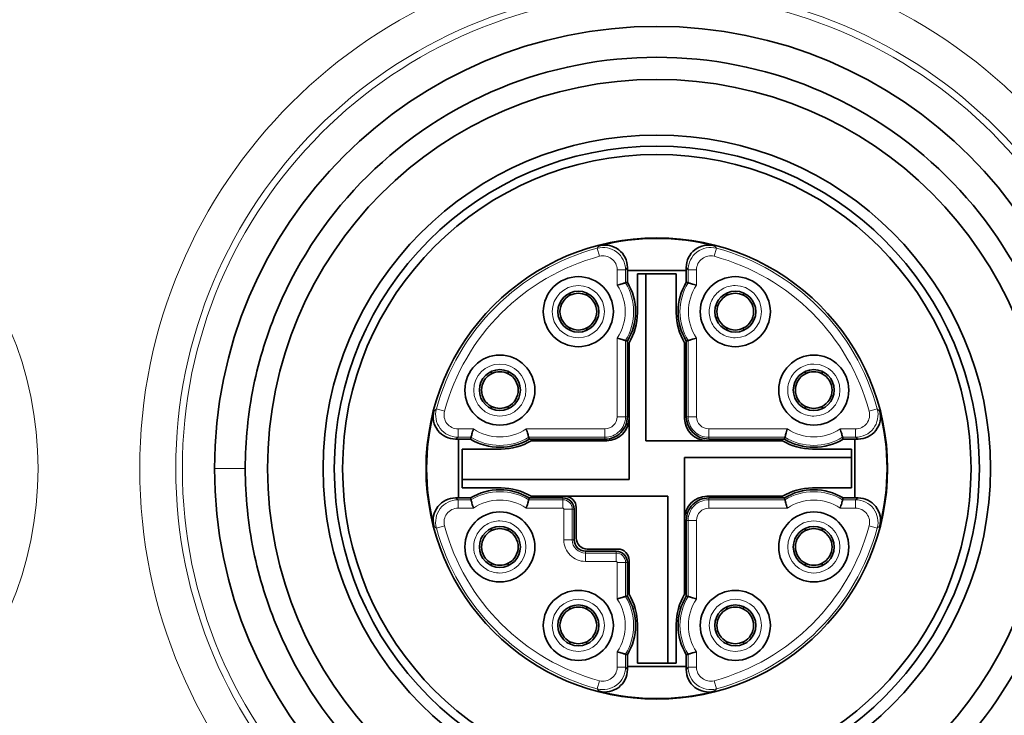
# Model space of a CAD drawing. Header units: millimetres. Extents: x 5 to 589, y 5 to 415.
# Tile 21 of 256: x 166 to 184, y 216 to 229. Entities that reach past the tile are written whole.
import ezdxf

# ---------------------------------------------------------------- set-up
doc = ezdxf.new("R2010")
doc.units = ezdxf.units.MM
doc.layers.add('Sichtbar (ISO)', color=7, linetype='Continuous', lineweight=35)
doc.layers.add('Sichtbar schmal (ISO)', color=7, linetype='Continuous', lineweight=18)

msp = doc.modelspace()

# ---------------------------------------------------------------- linework, layer by layer
at = {"layer": 'Sichtbar (ISO)'}
for p, q in [((177.10221172, 224.16738256), (177.10221172, 224.22220733)), ((177.10221172, 223.95488593), (177.10221172, 224.16738256)), ((177.10221172, 224.16738256), (178.16061172, 224.16738256)), ((178.16061172, 224.22220733), (178.16061172, 224.16738256)), ((178.16061172, 224.16738256), (178.16061172, 223.95488593)), ((177.28141172, 224.10410256), (177.43141172, 224.10410256)), ((177.28141172, 223.40410258), (177.28141172, 224.10410256)), ((177.43141172, 221.10410256), (177.43141172, 224.10410256)), ((177.43141172, 224.10410256), (177.98141172, 224.10410256)), ((177.98141172, 223.40410256), (177.98141172, 224.10410256)), ((177.10221172, 221.53650256), (177.10221172, 222.89811919)), ((178.16061172, 222.89811919), (178.16061172, 221.53650256)), ((177.13141172, 220.40410256), (177.13141172, 222.86326987)), ((178.13141172, 222.86326987), (178.13141172, 221.50410256)), ((174.01330696, 221.13330256), (174.06813172, 221.13330256)), ((174.06813172, 220.07490256), (174.06813172, 221.13330256)), ((174.06813172, 221.13330256), (174.28062835, 221.13330256)), ((175.33739509, 221.13330256), (176.69901172, 221.13330256)), ((178.56381172, 221.13330256), (179.92542835, 221.13330256)), ((180.98219509, 221.13330256), (181.19469172, 221.13330256)), ((181.19469172, 221.13330256), (181.19469172, 220.07490256)), ((181.19469172, 221.13330256), (181.24951649, 221.13330256)), ((174.83141172, 220.95410256), (174.13141172, 220.95410256)), ((174.13141172, 220.40410256), (174.13141172, 220.95410256)), ((175.37224442, 221.10410256), (176.73141172, 221.10410256)), ((177.43141172, 221.10410256), (179.89057903, 221.10410256)), ((180.43141174, 220.95410256), (181.13141172, 220.95410256)), ((181.13141172, 220.95410256), (181.13141172, 220.80410256)), ((178.13141172, 220.80410256), (178.13141172, 218.34493525)), ((178.13141172, 220.80410256), (181.13141172, 220.80410256)), ((181.13141172, 220.80410256), (181.13141172, 220.25410256)), ((174.13141172, 220.25410256), (174.13141172, 220.40410256)), ((177.13141172, 220.40410256), (174.13141172, 220.40410256)), ((174.83141171, 220.25410256), (174.13141172, 220.25410256)), ((180.43141172, 220.25410256), (181.13141172, 220.25410256)), ((174.06813172, 220.07490256), (174.01330696, 220.07490256)), ((174.28062835, 220.07490256), (174.06813172, 220.07490256)), ((175.94301172, 220.07490256), (175.33739509, 220.07490256)), ((177.83141172, 220.10410256), (175.37224442, 220.10410256)), ((177.83141172, 220.10410256), (177.83141172, 217.10410256)), ((179.89057903, 220.10410256), (178.53141172, 220.10410256)), ((179.92542835, 220.07490256), (178.56381172, 220.07490256)), ((181.19469172, 220.07490256), (180.98219509, 220.07490256)), ((181.24951649, 220.07490256), (181.19469172, 220.07490256)), ((176.18141172, 219.35410256), (176.18141172, 219.90410256)), ((176.14461172, 219.31890256), (176.14461172, 219.87330256)), ((178.16061172, 219.67170256), (178.16061172, 218.31008593)), ((176.90061172, 219.11730256), (176.34621172, 219.11730256)), ((176.93141172, 219.15410256), (176.38141172, 219.15410256)), ((177.10221172, 218.31008593), (177.10221172, 218.91570256)), ((177.13141172, 218.34493525), (177.13141172, 218.95410256)), ((177.28141172, 217.80410256), (177.28141172, 217.10410256)), ((177.98141172, 217.80410255), (177.98141172, 217.10410256)), ((177.10221172, 217.04082256), (177.10221172, 217.25331919)), ((178.16061172, 217.25331919), (178.16061172, 217.04082256)), ((177.83141172, 217.10410256), (177.28141172, 217.10410256)), ((177.98141172, 217.10410256), (177.83141172, 217.10410256)), ((178.16061172, 217.04082256), (177.10221172, 217.04082256)), ((177.10221172, 216.9859978), (177.10221172, 217.04082256)), ((178.16061172, 217.04082256), (178.16061172, 216.9859978))]:
    msp.add_line(p, q, dxfattribs=at)
for centre, radius in [((177.63141172, 220.60410256), 7), ((177.63141172, 220.60410256), 6), ((177.63138368, 220.60410492), 5.8), ((177.63141172, 220.60410256), 5.65), ((177.63141172, 220.60410256), 4.15), ((176.22021172, 223.42650256), 0.63), ((179.04261172, 223.42650256), 0.63), ((176.22021172, 223.42650256), 0.3682), ((179.04261172, 223.42650256), 0.3682), ((174.80901172, 222.01530256), 0.63), ((180.45381172, 222.01530256), 0.63), ((174.80901172, 222.01530256), 0.3682), ((180.45381172, 222.01530256), 0.3682), ((174.80901172, 219.19290256), 0.63), ((180.45381172, 219.19290256), 0.63), ((174.80901172, 219.19290256), 0.3682), ((180.45381172, 219.19290256), 0.3682), ((176.22021172, 217.78170256), 0.63), ((179.04261172, 217.78170256), 0.63), ((176.22021172, 217.78170256), 0.3682), ((179.04261172, 217.78170256), 0.3682)]:
    msp.add_circle(centre, radius, dxfattribs=at)
for centre, radius, start, end in [((177.63138368, 220.60410492), 7.95452683, 0, 180), ((177.63141172, 220.60410256), 4.13952727, 75.549231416, 104.450771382), ((176.69902081, 224.22224974), 0.40318046, 359.993972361, 104.452102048), ((178.56380264, 224.22224974), 0.40318046, 75.547926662, 180.006027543), ((176.22021172, 223.42650256), 1.02816, 329.075266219, 30.924733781), ((179.04261172, 223.42650256), 1.02816, 149.075266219, 210.924733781), ((176.22021172, 223.42650256), 0.33000711, 117.035062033, 242.964937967), ((176.22021172, 223.42650256), 0.33000711, 62.964937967, 117.035062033), ((176.22021172, 223.42650256), 0.33000711, 297.035062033, 62.964937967), ((179.04261172, 223.42650256), 0.33000711, 117.035062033, 242.964937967), ((179.04261172, 223.42650256), 0.33000711, 62.964937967, 117.035062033), ((179.04261172, 223.42650256), 0.33000711, 297.035062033, 62.964937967), ((176.23141172, 223.40410256), 1.05, 328.997280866, 0), ((179.03141172, 223.40410256), 1.05, 180, 211.002719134), ((176.22021172, 223.42650256), 0.33000711, 242.964937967, 297.035062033), ((179.04261172, 223.42650256), 0.33000711, 242.964937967, 297.035062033), ((174.80901172, 222.01530256), 0.33000711, 117.035062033, 242.964937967), ((174.80901172, 222.01530256), 0.33000711, 62.964937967, 117.035062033), ((174.80901172, 222.01530256), 0.33000711, 297.035062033, 62.964937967), ((180.45381172, 222.01530256), 0.33000711, 117.035062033, 242.964937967), ((180.45381172, 222.01530256), 0.33000711, 62.964937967, 117.035062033), ((180.45381172, 222.01530256), 0.33000711, 297.035062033, 62.964937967), ((174.80901172, 222.01530256), 0.33000711, 242.964937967, 297.035062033), ((180.45381172, 222.01530256), 0.33000711, 242.964937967, 297.035062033), ((177.63141172, 220.60410256), 4.13952727, 165.549231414, 194.450774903), ((174.01326454, 221.53649347), 0.40318046, 165.547926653, 270.006027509), ((176.69901172, 221.53650256), 0.4032, 269.99999997, 0), ((176.73141172, 221.50410256), 0.4, 270, 0), ((178.53141172, 221.50410256), 0.4, 180, 269.999999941), ((178.56381172, 221.53650256), 0.4032, 180, 269.999999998), ((181.2495589, 221.53649347), 0.40318046, 269.993972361, 14.452095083), ((177.63141172, 220.60410256), 4.13952727, 345.549231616, 14.450770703), ((174.80901172, 222.01530256), 1.02816, 239.075266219, 300.924733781), ((180.45381172, 222.01530256), 1.02816, 239.075266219, 300.924733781), ((174.83141172, 222.00410256), 1.05, 270, 301.002719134), ((180.43141172, 222.00410256), 1.05, 238.997280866, 270.00000069), ((177.63138368, 220.60410492), 7.95452683, 180, 0), ((174.83141172, 219.20410256), 1.05, 58.997280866, 90.000000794), ((180.43141172, 219.20410256), 1.05, 90, 121.002719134), ((174.01326454, 219.67171165), 0.40318046, 89.993972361, 194.452138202), ((174.80901172, 219.19290256), 1.02816, 59.075266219, 120.924733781), ((175.94301172, 219.87330256), 0.2016, 0, 89.99999985), ((175.98141172, 219.90410256), 0.2, 0, 90.000000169), ((178.53141172, 219.70410256), 0.4, 90.000000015, 180), ((178.56381172, 219.67170256), 0.4032, 89.99999997, 180), ((180.45381172, 219.19290256), 1.02816, 59.075266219, 120.924733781), ((181.2495589, 219.67171165), 0.40318046, 345.547928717, 90.006027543), ((174.80901172, 219.19290256), 0.33000711, 117.035062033, 242.964937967), ((174.80901172, 219.19290256), 0.33000711, 62.964937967, 117.035062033), ((174.80901172, 219.19290256), 0.33000711, 297.035062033, 62.964937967), ((180.45381172, 219.19290256), 0.33000711, 117.035062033, 242.964937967), ((180.45381172, 219.19290256), 0.33000711, 62.964937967, 117.035062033), ((180.45381172, 219.19290256), 0.33000711, 297.035062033, 62.964937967), ((176.34621172, 219.31890256), 0.2016, 180, 270), ((176.38141172, 219.35410256), 0.2, 180, 270), ((176.90061172, 218.91570256), 0.2016, 0, 89.99999985), ((176.93141172, 218.95410256), 0.2, 0, 90.000000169), ((174.80901172, 219.19290256), 0.33000711, 242.964937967, 297.035062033), ((180.45381172, 219.19290256), 0.33000711, 242.964937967, 297.035062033), ((176.22021172, 217.78170256), 1.02816, 329.075266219, 30.924733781), ((176.23141172, 217.80410256), 1.05, 0, 31.002719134), ((179.03141172, 217.80410256), 1.05, 148.997280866, 180), ((179.04261172, 217.78170256), 1.02816, 149.075266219, 210.924733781), ((176.22021172, 217.78170256), 0.33000711, 117.035062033, 242.964937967), ((176.22021172, 217.78170256), 0.33000711, 62.964937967, 117.035062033), ((176.22021172, 217.78170256), 0.33000711, 297.035062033, 62.964937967), ((179.04261172, 217.78170256), 0.33000711, 117.035062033, 242.964937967), ((179.04261172, 217.78170256), 0.33000711, 62.964937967, 117.035062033), ((179.04261172, 217.78170256), 0.33000711, 297.035062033, 62.964937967), ((176.22021172, 217.78170256), 0.33000711, 242.964937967, 297.035062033), ((179.04261172, 217.78170256), 0.33000711, 242.964937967, 297.035062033), ((176.69902081, 216.98595538), 0.40318046, 255.547926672, 0.006027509), ((178.56380264, 216.98595538), 0.40318046, 179.993972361, 284.452102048), ((177.63141172, 220.60410256), 4.13952727, 255.549231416, 284.450771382)]:
    msp.add_arc(centre, radius, start, end, dxfattribs=at)
for points, knots in [([(185.03144425, 220.60410492), (185.03144425, 221.10098993), (184.98139843, 221.59661402), (184.78272936, 222.57033395), (184.63460821, 223.04595829), (184.06244866, 224.38971186), (183.51539295, 225.19407787), (182.14374803, 226.54783983), (181.33227249, 227.08429309), (179.54936634, 227.81595345), (178.59498127, 228.00416549), (176.66778609, 228.00416549), (175.71340102, 227.81595345), (173.93049487, 227.08429309), (173.11901933, 226.54783983), (171.74737441, 225.19407787), (171.2003187, 224.38971186), (170.62815915, 223.04595829), (170.480038, 222.57033395), (170.28136893, 221.59661402), (170.23132311, 221.10098993), (170.23132311, 220.60410492)], [0.0000031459, 0.0000031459, 0.0000031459, 0.0000031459, 0.149068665, 0.149068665, 0.29813733, 0.29813733, 0.5872166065, 0.5872166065, 0.876295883, 0.876295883, 1.1653751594, 1.1653751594, 1.4544544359, 1.4544544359, 1.7435337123, 1.7435337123, 2.0326129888, 2.0326129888, 2.1816816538, 2.1816816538, 2.330747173, 2.330747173, 2.330747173, 2.330747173]), ([(176.91749519, 223.90104643), (176.93378753, 223.90606446), (176.94989352, 223.91094317), (176.96508884, 223.91548542), (176.9802842, 223.92002767), (176.99456856, 223.92423321), (177.00729422, 223.92794262), (177.02001987, 223.93165203), (177.03118874, 223.93486655), (177.04033445, 223.93748319), (177.04948016, 223.94009983), (177.05659747, 223.94211533), (177.06137888, 223.94346652), (177.06616029, 223.94481772), (177.06861211, 223.94550848), (177.06869276, 223.9455312)], [0.00000041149, 0.00000041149, 0.00000041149, 0.00000041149, 0.2, 0.2, 0.2, 0.4, 0.4, 0.4, 0.6, 0.6, 0.6, 0.8, 0.8, 0.8, 1, 1, 1, 1]), ([(178.19413069, 223.9455312), (178.19421151, 223.94550844), (178.19667241, 223.94481385), (178.20146436, 223.94345958), (178.20625631, 223.9421053), (178.21338814, 223.94008594), (178.22252686, 223.93747122), (178.23166559, 223.93485649), (178.24280025, 223.93165322), (178.2554996, 223.92795121), (178.26819894, 223.9242492), (178.2824675, 223.92004551), (178.29766665, 223.91550385), (178.31286579, 223.91096218), (178.32899543, 223.90608264), (178.34532855, 223.90105204)], [0, 0, 0, 0, 0.2, 0.2, 0.2, 0.4, 0.4, 0.4, 0.6, 0.6, 0.6, 0.8, 0.8, 0.8, 1, 1, 1, 1]), ([(176.9174949, 222.95195309), (176.93380385, 222.94692993), (176.94992115, 222.94205211), (176.96511871, 222.9375106), (176.98031627, 222.9329691), (176.99459395, 222.92876391), (177.00731401, 222.92505535), (177.02003408, 222.92134679), (177.0311981, 222.91813486), (177.04034037, 222.91552049), (177.04948265, 222.91290611), (177.05659705, 222.9108893), (177.0613777, 222.90953694), (177.06615834, 222.90818457), (177.06861209, 222.90749665), (177.06869276, 222.90747393)], [0, 0, 0, 0, 0.2, 0.2, 0.2, 0.4, 0.4, 0.4, 0.6, 0.6, 0.6, 0.8, 0.8, 0.8, 1, 1, 1, 1]), ([(178.34532826, 222.9519587), (178.32903592, 222.94694066), (178.31292993, 222.94206195), (178.2977346, 222.93751971), (178.28253924, 222.93297745), (178.26825489, 222.92877191), (178.25552923, 222.9250625), (178.24280358, 222.9213531), (178.2316347, 222.91813857), (178.222489, 222.91552193), (178.21334329, 222.91290529), (178.20622598, 222.9108898), (178.20144457, 222.9095386), (178.19666316, 222.90818741), (178.19421134, 222.90749664), (178.19413069, 222.90747393)], [0.00000041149, 0.00000041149, 0.00000041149, 0.00000041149, 0.2, 0.2, 0.2, 0.4, 0.4, 0.4, 0.6, 0.6, 0.6, 0.8, 0.8, 0.8, 1, 1, 1, 1]), ([(174.33446863, 221.31801864), (174.32944987, 221.30172388), (174.32457307, 221.28561662), (174.32003046, 221.27042216), (174.31548783, 221.25522764), (174.31127983, 221.24094655), (174.30757063, 221.22822296), (174.30386143, 221.21549938), (174.30064955, 221.20433101), (174.29803305, 221.19518546), (174.29541655, 221.1860399), (174.29339888, 221.17892271), (174.29204715, 221.17413985), (174.29069543, 221.169357), (174.29000581, 221.16690221), (174.28998309, 221.16682152)], [0.00000064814, 0.00000064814, 0.00000064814, 0.00000064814, 0.2, 0.2, 0.2, 0.4, 0.4, 0.4, 0.6, 0.6, 0.6, 0.8, 0.8, 0.8, 1, 1, 1, 1]), ([(175.32804036, 221.16682152), (175.32801764, 221.1669022), (175.32732962, 221.16935633), (175.32597727, 221.17413689), (175.32462492, 221.17891746), (175.32260824, 221.18603116), (175.3199942, 221.19517237), (175.31738017, 221.20431359), (175.31416878, 221.21547609), (175.31046028, 221.2281963), (175.30675179, 221.24091651), (175.30254619, 221.25519637), (175.29800293, 221.27039498), (175.29345968, 221.28559356), (175.28857877, 221.30171063), (175.28355575, 221.31801916)], [0, 0, 0, 0, 0.2, 0.2, 0.2, 0.4, 0.4, 0.4, 0.6, 0.6, 0.6, 0.8, 0.8, 0.8, 0.99999973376, 0.99999973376, 0.99999973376, 0.99999973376]), ([(179.97926881, 221.31801855), (179.9742501, 221.30172393), (179.96937343, 221.28561683), (179.96483082, 221.27042254), (179.96028819, 221.2552282), (179.95608006, 221.24094731), (179.95237081, 221.22822374), (179.94866156, 221.21550017), (179.9454497, 221.20433161), (179.94283319, 221.1951859), (179.94021667, 221.18604019), (179.93819893, 221.17892287), (179.93684718, 221.17413995), (179.93549543, 221.16935703), (179.93480581, 221.16690221), (179.93478309, 221.16682152)], [0.00000076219, 0.00000076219, 0.00000076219, 0.00000076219, 0.2, 0.2, 0.2, 0.4, 0.4, 0.4, 0.6, 0.6, 0.6, 0.8, 0.8, 0.8, 1, 1, 1, 1]), ([(180.92835575, 221.31801916), (180.93337414, 221.30172568), (180.93825311, 221.28561892), (180.94279533, 221.2704235), (180.94733756, 221.25522805), (180.9515428, 221.24094424), (180.95525208, 221.22821892), (180.95896137, 221.21549359), (180.96217589, 221.20432491), (180.96479249, 221.19517937), (180.9674091, 221.18603384), (180.96942454, 221.17891665), (180.97077571, 221.17413531), (180.97212688, 221.16935397), (180.97281765, 221.16690218), (180.97284036, 221.16682152)], [0.00000026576, 0.00000026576, 0.00000026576, 0.00000026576, 0.2, 0.2, 0.2, 0.4, 0.4, 0.4, 0.6, 0.6, 0.6, 0.8, 0.8, 0.8, 1, 1, 1, 1]), ([(170.23132311, 220.60410492), (170.23132311, 220.10721991), (170.28136893, 219.61159581), (170.480038, 218.63787588), (170.62815915, 218.16225155), (171.2003187, 216.81849797), (171.74737441, 216.01413196), (173.11901933, 214.66037), (173.93049487, 214.12391674), (175.71340102, 213.39225638), (176.66778609, 213.20404435), (178.59498127, 213.20404435), (179.54936634, 213.39225638), (181.33227249, 214.12391674), (182.14374803, 214.66037), (183.51539295, 216.01413196), (184.06244866, 216.81849797), (184.63460821, 218.16225155), (184.78272936, 218.63787588), (184.98139843, 219.61159581), (185.03144425, 220.10721991), (185.03144425, 220.60410492)], [0.0000031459, 0.0000031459, 0.0000031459, 0.0000031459, 0.149068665, 0.149068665, 0.29813733, 0.29813733, 0.5872166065, 0.5872166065, 0.876295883, 0.876295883, 1.1653751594, 1.1653751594, 1.4544544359, 1.4544544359, 1.7435337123, 1.7435337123, 2.0326129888, 2.0326129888, 2.1816816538, 2.1816816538, 2.330747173, 2.330747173, 2.330747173, 2.330747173]), ([(174.3344677, 219.89018596), (174.32944931, 219.90647945), (174.32457033, 219.9225862), (174.32002812, 219.93778163), (174.31548589, 219.95297708), (174.31128065, 219.96726088), (174.30757137, 219.97998621), (174.30386208, 219.99271153), (174.30064756, 220.00388022), (174.29803095, 220.01302575), (174.29541435, 220.02217129), (174.29339891, 220.02928848), (174.29204774, 220.03406982), (174.29069657, 220.03885115), (174.2900058, 220.04130295), (174.28998309, 220.0413836)], [0.00000026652, 0.00000026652, 0.00000026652, 0.00000026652, 0.2, 0.2, 0.2, 0.4, 0.4, 0.4, 0.6, 0.6, 0.6, 0.8, 0.8, 0.8, 1, 1, 1, 1]), ([(175.28355464, 219.89018657), (175.28857335, 219.9064812), (175.29345002, 219.9225883), (175.29799263, 219.93778258), (175.30253526, 219.95297693), (175.30674339, 219.96725781), (175.31045264, 219.97998138), (175.31416189, 219.99270496), (175.31737375, 220.00387352), (175.31999026, 220.01301923), (175.32260678, 220.02216494), (175.32462452, 220.02928225), (175.32597627, 220.03406518), (175.32732802, 220.0388481), (175.32801764, 220.04130292), (175.32804036, 220.0413836)], [0.00000076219, 0.00000076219, 0.00000076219, 0.00000076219, 0.2, 0.2, 0.2, 0.4, 0.4, 0.4, 0.6, 0.6, 0.6, 0.8, 0.8, 0.8, 1, 1, 1, 1]), ([(179.93478309, 220.0413836), (179.93480581, 220.04130293), (179.93549383, 220.0388488), (179.93684618, 220.03406823), (179.93819853, 220.02928767), (179.94021521, 220.02217397), (179.94282924, 220.01303275), (179.94544328, 220.00389154), (179.94865467, 219.99272904), (179.95236316, 219.98000883), (179.95607166, 219.96728862), (179.96027726, 219.95300875), (179.96482052, 219.93781015), (179.96936377, 219.92261156), (179.97424468, 219.9064945), (179.9792677, 219.89018596)], [0, 0, 0, 0, 0.2, 0.2, 0.2, 0.4, 0.4, 0.4, 0.6, 0.6, 0.6, 0.8, 0.8, 0.8, 0.99999973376, 0.99999973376, 0.99999973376, 0.99999973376]), ([(180.97284036, 220.0413836), (180.97281765, 220.04130296), (180.97212706, 220.03885147), (180.9707762, 220.03407151), (180.96942533, 220.02929155), (180.96741042, 220.02217696), (180.96479482, 220.01303418), (180.96217923, 220.00389139), (180.95896622, 219.99272565), (180.95525708, 219.98000208), (180.95154794, 219.9672785), (180.94734133, 219.95299504), (180.94279815, 219.93779712), (180.93825497, 219.92259925), (180.93337553, 219.90648738), (180.92835487, 219.89018645)], [0, 0, 0, 0, 0.2, 0.2, 0.2, 0.4, 0.4, 0.4, 0.6, 0.6, 0.6, 0.8, 0.8, 0.8, 0.99999938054, 0.99999938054, 0.99999938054, 0.99999938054]), ([(176.91749519, 218.25624643), (176.93378753, 218.26126446), (176.94989352, 218.26614317), (176.96508884, 218.27068542), (176.9802842, 218.27522767), (176.99456856, 218.27943321), (177.00729422, 218.28314262), (177.02001987, 218.28685203), (177.03118874, 218.29006655), (177.04033445, 218.29268319), (177.04948016, 218.29529983), (177.05659747, 218.29731533), (177.06137888, 218.29866652), (177.06616029, 218.30001772), (177.06861211, 218.30070848), (177.06869276, 218.3007312)], [0.00000041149, 0.00000041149, 0.00000041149, 0.00000041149, 0.2, 0.2, 0.2, 0.4, 0.4, 0.4, 0.6, 0.6, 0.6, 0.8, 0.8, 0.8, 1, 1, 1, 1]), ([(178.34532783, 218.25624571), (178.32903341, 218.26126437), (178.31292652, 218.2661413), (178.29773204, 218.27068363), (178.28253751, 218.27522597), (178.26825581, 218.27943371), (178.25553211, 218.28314373), (178.2428084, 218.28685374), (178.23164062, 218.29006603), (178.22249475, 218.29268118), (178.21334887, 218.29529634), (178.20623123, 218.29731435), (178.20144861, 218.29866739), (178.196666, 218.30002042), (178.19421137, 218.30070848), (178.19413069, 218.3007312)], [0.00000062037, 0.00000062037, 0.00000062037, 0.00000062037, 0.2, 0.2, 0.2, 0.4, 0.4, 0.4, 0.6, 0.6, 0.6, 0.8, 0.8, 0.8, 1, 1, 1, 1]), ([(176.9174949, 217.30715309), (176.93380385, 217.30212993), (176.94992115, 217.29725211), (176.96511871, 217.2927106), (176.98031627, 217.2881691), (176.99459395, 217.28396391), (177.00731401, 217.28025535), (177.02003408, 217.27654679), (177.0311981, 217.27333486), (177.04034037, 217.27072049), (177.04948265, 217.26810611), (177.05659705, 217.2660893), (177.0613777, 217.26473694), (177.06615834, 217.26338457), (177.06861209, 217.26269665), (177.06869276, 217.26267393)], [0, 0, 0, 0, 0.2, 0.2, 0.2, 0.4, 0.4, 0.4, 0.6, 0.6, 0.6, 0.8, 0.8, 0.8, 1, 1, 1, 1]), ([(178.19413069, 217.26267393), (178.19421142, 217.26269667), (178.19666855, 217.2633839), (178.20145465, 217.26473792), (178.20624075, 217.26609195), (178.21336632, 217.26811277), (178.22250389, 217.27072563), (178.23164146, 217.27333848), (178.24277826, 217.27654336), (178.25548255, 217.28024753), (178.26818683, 217.28395169), (178.28246372, 217.28815513), (178.29766657, 217.2926981), (178.31286942, 217.29724107), (178.32899822, 217.30212356), (178.34532855, 217.30715331)], [0, 0, 0, 0, 0.2, 0.2, 0.2, 0.4, 0.4, 0.4, 0.6, 0.6, 0.6, 0.8, 0.8, 0.8, 1, 1, 1, 1])]:
    msp.add_open_spline(points, degree=3, knots=knots, dxfattribs=at)
for points, weights in [([(177.10221172, 223.95488593), (177.08530256, 223.95020856), (177.06869276, 223.9455312)], [1.00000000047, 1.0000000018, 1.00000000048]), ([(178.19413069, 223.9455312), (178.17752089, 223.95020856), (178.16061172, 223.95488593)], [1.00000000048, 1.0000000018, 1.00000000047]), ([(176.07021172, 223.72044931), (176.07021172, 223.74044896), (176.07021172, 223.76276324)], [2.35415612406, 2.26991397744, 2.18064776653]), ([(176.37021172, 223.76276324), (176.37021172, 223.74044896), (176.37021172, 223.72044931)], [2.18064776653, 2.26991397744, 2.35415612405]), ([(178.89261172, 223.72044931), (178.89261172, 223.74044896), (178.89261172, 223.76276324)], [2.35415612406, 2.26991397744, 2.18064776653]), ([(179.19261172, 223.76276324), (179.19261172, 223.74044896), (179.19261172, 223.72044931)], [2.18064776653, 2.26991397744, 2.35415612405]), ([(176.07021172, 223.09024189), (176.07021172, 223.11255617), (176.07021172, 223.13255581)], [2.18064776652, 2.26991397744, 2.35415612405]), ([(176.37021172, 223.13255581), (176.37021172, 223.11255617), (176.37021172, 223.09024189)], [2.35415612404, 2.26991397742, 2.18064776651]), ([(178.89261172, 223.09024189), (178.89261172, 223.11255617), (178.89261172, 223.13255581)], [2.18064776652, 2.26991397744, 2.35415612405]), ([(179.19261172, 223.13255581), (179.19261172, 223.11255617), (179.19261172, 223.09024189)], [2.35415612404, 2.26991397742, 2.18064776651]), ([(177.06869276, 222.90747393), (177.08530256, 222.90279656), (177.10221172, 222.89811919)], [1.00000000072, 1.00000000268, 1.0000000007]), ([(178.16061172, 222.89811919), (178.17752089, 222.90279656), (178.19413069, 222.90747393)], [1.00000000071, 1.00000000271, 1.00000000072]), ([(174.65901172, 222.30924931), (174.65901172, 222.32924896), (174.65901172, 222.35156324)], [2.35415612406, 2.26991397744, 2.18064776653]), ([(174.95901172, 222.35156324), (174.95901172, 222.32924896), (174.95901172, 222.30924931)], [2.18064776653, 2.26991397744, 2.35415612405]), ([(180.30381172, 222.30924931), (180.30381172, 222.32924896), (180.30381172, 222.35156324)], [2.35415612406, 2.26991397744, 2.18064776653]), ([(180.60381172, 222.35156324), (180.60381172, 222.32924896), (180.60381172, 222.30924931)], [2.18064776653, 2.26991397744, 2.35415612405]), ([(174.65901172, 221.67904189), (174.65901172, 221.70135617), (174.65901172, 221.72135581)], [2.18064776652, 2.26991397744, 2.35415612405]), ([(174.95901172, 221.72135581), (174.95901172, 221.70135617), (174.95901172, 221.67904189)], [2.35415612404, 2.26991397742, 2.18064776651]), ([(180.30381172, 221.67904189), (180.30381172, 221.70135617), (180.30381172, 221.72135581)], [2.18064776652, 2.26991397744, 2.35415612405]), ([(180.60381172, 221.72135581), (180.60381172, 221.70135617), (180.60381172, 221.67904189)], [2.35415612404, 2.26991397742, 2.18064776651]), ([(174.28998309, 221.16682152), (174.28530572, 221.15021173), (174.28062835, 221.13330256)], [0.999999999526, 0.999999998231, 0.999999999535]), ([(175.33739509, 221.13330256), (175.33271773, 221.15021173), (175.32804036, 221.16682152)], [1.00000000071, 1.0000000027, 1.00000000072]), ([(179.93478309, 221.16682152), (179.93010572, 221.15021173), (179.92542835, 221.13330256)], [1.00000000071, 1.00000000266, 1.0000000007]), ([(180.98219509, 221.13330256), (180.97751773, 221.15021173), (180.97284036, 221.16682152)], [1.00000000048, 1.00000000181, 1.00000000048]), ([(174.28062835, 220.07490256), (174.28530572, 220.0579934), (174.28998309, 220.0413836)], [1.00000000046, 1.00000000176, 1.00000000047]), ([(175.32804036, 220.0413836), (175.33271773, 220.0579934), (175.33739509, 220.07490256)], [0.99999999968, 0.999999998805, 0.999999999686]), ([(179.92542835, 220.07490256), (179.93010572, 220.0579934), (179.93478309, 220.0413836)], [1.00000000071, 1.00000000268, 1.00000000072]), ([(180.97284036, 220.0413836), (180.97751773, 220.0579934), (180.98219509, 220.07490256)], [1.00000000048, 1.00000000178, 1.00000000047]), ([(174.65901172, 219.48684931), (174.65901172, 219.50684896), (174.65901172, 219.52916324)], [2.35415612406, 2.26991397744, 2.18064776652]), ([(174.95901172, 219.52916324), (174.95901172, 219.50684896), (174.95901172, 219.48684931)], [2.18064776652, 2.26991397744, 2.35415612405]), ([(180.30381172, 219.48684931), (180.30381172, 219.50684896), (180.30381172, 219.52916324)], [2.35415612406, 2.26991397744, 2.18064776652]), ([(180.60381172, 219.52916324), (180.60381172, 219.50684896), (180.60381172, 219.48684931)], [2.18064776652, 2.26991397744, 2.35415612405]), ([(174.65901172, 218.85664189), (174.65901172, 218.87895617), (174.65901172, 218.89895581)], [2.18064776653, 2.26991397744, 2.35415612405]), ([(174.95901172, 218.89895581), (174.95901172, 218.87895617), (174.95901172, 218.85664189)], [2.35415612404, 2.26991397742, 2.18064776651]), ([(180.30381172, 218.85664189), (180.30381172, 218.87895617), (180.30381172, 218.89895581)], [2.18064776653, 2.26991397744, 2.35415612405]), ([(180.60381172, 218.89895581), (180.60381172, 218.87895617), (180.60381172, 218.85664189)], [2.35415612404, 2.26991397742, 2.18064776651]), ([(177.10221172, 218.31008593), (177.08530256, 218.30540856), (177.06869276, 218.3007312)], [1.00000000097, 1.00000000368, 1.00000000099]), ([(178.19413069, 218.3007312), (178.17752089, 218.30540856), (178.16061172, 218.31008593)], [1.00000000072, 1.00000000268, 1.00000000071]), ([(176.07021172, 218.07564931), (176.07021172, 218.09564896), (176.07021172, 218.11796324)], [2.35415612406, 2.26991397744, 2.18064776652]), ([(176.37021172, 218.11796324), (176.37021172, 218.09564896), (176.37021172, 218.07564931)], [2.18064776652, 2.26991397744, 2.35415612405]), ([(178.89261172, 218.07564931), (178.89261172, 218.09564896), (178.89261172, 218.11796324)], [2.35415612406, 2.26991397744, 2.18064776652]), ([(179.19261172, 218.11796324), (179.19261172, 218.09564896), (179.19261172, 218.07564931)], [2.18064776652, 2.26991397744, 2.35415612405]), ([(176.07021172, 217.44544189), (176.07021172, 217.46775617), (176.07021172, 217.48775581)], [2.18064776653, 2.26991397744, 2.35415612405]), ([(176.37021172, 217.48775581), (176.37021172, 217.46775617), (176.37021172, 217.44544189)], [2.35415612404, 2.26991397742, 2.18064776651]), ([(178.89261172, 217.44544189), (178.89261172, 217.46775617), (178.89261172, 217.48775581)], [2.18064776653, 2.26991397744, 2.35415612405]), ([(179.19261172, 217.48775581), (179.19261172, 217.46775617), (179.19261172, 217.44544189)], [2.35415612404, 2.26991397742, 2.18064776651]), ([(177.06869276, 217.26267393), (177.08530256, 217.25799656), (177.10221172, 217.25331919)], [1.00000000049, 1.00000000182, 1.00000000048]), ([(178.16061172, 217.25331919), (178.17752089, 217.25799656), (178.19413069, 217.26267393)], [1.00000000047, 1.0000000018, 1.00000000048])]:
    msp.add_rational_spline(points, weights, degree=2, dxfattribs=at)
at = {"layer": 'Sichtbar schmal (ISO)'}
for p, q in [((176.56032152, 224.56794575), (176.59976454, 224.42198119)), ((178.66305889, 224.42198113), (178.70250194, 224.5679457)), ((178.70250409, 224.56795487), (178.66442442, 224.61267226)), ((176.91749292, 224.17871409), (177.06869081, 224.1787129)), ((176.91749292, 224.17871406), (176.91749518, 223.90104647)), ((177.06869381, 224.178704), (177.06868966, 224.17869862)), ((177.06869276, 223.9455312), (177.06868966, 224.17869862)), ((177.10220824, 224.22220732), (177.068697, 224.17870814)), ((178.19413335, 224.1787138), (178.16061521, 224.22220733)), ((178.19413378, 224.17871314), (178.19413069, 223.9455312)), ((178.19413378, 224.17871324), (178.19413349, 224.17871361)), ((178.19414114, 224.17871293), (178.34533051, 224.1787141)), ((178.34532925, 223.90105108), (178.34533051, 224.17871406)), ((176.9174942, 222.95195404), (176.91749462, 221.53650262)), ((177.06869276, 221.53650256), (177.06869276, 222.90747393)), ((178.19413069, 222.90747393), (178.19413069, 221.53650256)), ((178.34532882, 221.53650262), (178.34532827, 222.95195865)), ((173.81353312, 221.63574974), (173.66756859, 221.67519277)), ((181.59525491, 221.67519277), (181.44929036, 221.63574975)), ((176.91749462, 221.53650256), (177.06869276, 221.53650257)), ((177.10221172, 221.53650256), (177.06869276, 221.53650256)), ((178.19413069, 221.53650256), (178.16061172, 221.53650256)), ((178.19413069, 221.53650256), (178.34532882, 221.53650256)), ((174.05680135, 221.16683197), (174.05680019, 221.31802135)), ((174.33446856, 221.31801867), (174.05680022, 221.31802135)), ((176.69901166, 221.31801966), (175.28355579, 221.31801918)), ((176.69901172, 221.16682152), (176.69901172, 221.31801966)), ((178.56381173, 221.31801966), (178.56381173, 221.16682152)), ((179.97926872, 221.31801858), (178.56381178, 221.31801966)), ((181.20602322, 221.31802137), (180.92835578, 221.31801917)), ((181.20602325, 221.31802137), (181.20602206, 221.16683197)), ((174.05680048, 221.16682418), (174.01330696, 221.13330605)), ((174.05680105, 221.16682462), (174.05680067, 221.16682433)), ((174.05680115, 221.16682462), (174.28998309, 221.16682152)), ((175.32804036, 221.16682152), (176.69901172, 221.16682152)), ((176.69901172, 221.16682152), (176.69901172, 221.13330256)), ((178.56381172, 221.13330256), (178.56381173, 221.16682152)), ((178.56381173, 221.16682152), (179.93478309, 221.16682152)), ((180.97284036, 221.16682152), (181.2060173, 221.16682463)), ((181.20601316, 221.16682048), (181.20600778, 221.16682463)), ((181.24951649, 221.13330605), (181.2060173, 221.16681729)), ((169.67685685, 220.60410492), (170.23132311, 220.60410492)), ((174.01330696, 220.07489908), (174.05680615, 220.04138784)), ((175.94301172, 220.07490256), (175.94301166, 220.0413836)), ((178.56381173, 220.0413836), (178.56381172, 220.07490256)), ((181.20602297, 220.04138094), (181.24951649, 220.07489908)), ((174.0568002, 219.89018376), (174.05680139, 220.04137315)), ((174.05680023, 219.89018376), (174.33446765, 219.89018595)), ((174.28998309, 220.0413836), (174.05680615, 220.0413805)), ((174.05681029, 220.04138464), (174.05681567, 220.0413805)), ((175.28355473, 219.89018654), (175.94301163, 219.89018541)), ((175.94301166, 220.0413836), (175.32804036, 220.0413836)), ((175.94301172, 219.89018541), (175.94301164, 220.0413836)), ((179.93478309, 220.0413836), (178.56381173, 220.0413836)), ((178.56381173, 220.0413836), (178.56381173, 219.89018546)), ((178.56381178, 219.89018546), (179.97926765, 219.89018595)), ((180.92835494, 219.89018643), (181.20602323, 219.89018377)), ((181.2060223, 220.04138051), (180.97284036, 220.0413836)), ((181.20602209, 220.04137315), (181.20602326, 219.89018377)), ((181.2060224, 220.04138051), (181.20602277, 220.04138079)), ((176.11109276, 219.87330256), (175.95989463, 219.87330256)), ((175.95989463, 219.87330252), (175.95989522, 219.31890268)), ((176.11109276, 219.31890256), (176.11109276, 219.87330256)), ((176.11109276, 219.87330256), (176.14461172, 219.87330256)), ((173.66756854, 219.53301236), (173.81353309, 219.57245537)), ((178.16061172, 219.67170256), (178.19413069, 219.67170256)), ((178.19413069, 219.67170256), (178.19413069, 218.3007312)), ((178.34532882, 219.67170256), (178.19413069, 219.67170256)), ((178.34532786, 218.25624581), (178.34532882, 219.67170251)), ((181.44929032, 219.57245539), (181.59525486, 219.53301235)), ((181.59526403, 219.5330102), (181.63998143, 219.57108988)), ((175.95989522, 219.31890256), (176.11109276, 219.31890256)), ((176.14461172, 219.31890256), (176.11109276, 219.31890256)), ((176.34621172, 219.0837836), (176.34621172, 219.11730256)), ((176.34621172, 219.0837836), (176.34621172, 218.93258606)), ((176.90061166, 219.0837836), (176.34621172, 219.0837836)), ((176.90061172, 218.93258541), (176.90061164, 219.0837836)), ((176.90061172, 219.11730256), (176.90061166, 219.0837836)), ((176.34621185, 218.93258606), (176.90061163, 218.93258541)), ((177.06869276, 218.91570256), (176.91749463, 218.91570256)), ((176.91749463, 218.91570252), (176.91749518, 218.25624647)), ((177.06869276, 218.3007312), (177.06869276, 218.91570256)), ((177.06869276, 218.91570256), (177.10221172, 218.91570256)), ((176.9174942, 217.30715404), (176.91749294, 217.02949106)), ((177.06868967, 217.02949199), (177.06869276, 217.26267393)), ((178.19413069, 217.26267393), (178.19413379, 217.02949698)), ((178.34533053, 217.02949107), (178.34532922, 217.30715422)), ((177.06868231, 217.02949219), (176.91749294, 217.02949103)), ((177.06868967, 217.02949188), (177.06868996, 217.02949151)), ((177.0686901, 217.02949132), (177.10220824, 216.9859978)), ((178.16061521, 216.9859978), (178.19412645, 217.02949699)), ((178.19412964, 217.02950113), (178.19413379, 217.02950651)), ((178.34533053, 217.02949103), (178.19414114, 217.02949222)), ((176.59976455, 216.78622396), (176.56032151, 216.64025943)), ((178.70250193, 216.64025938), (178.66305891, 216.78622394))]:
    msp.add_line(p, q, dxfattribs=at)
for centre, radius in [((177.63141172, 220.60410256), 9.298212), ((177.63141172, 220.60410256), 8.64964736), ((177.63141172, 220.60410256), 8.53172652), ((160.07341172, 220.60410256), 6.4330127), ((176.22021172, 223.42650256), 0.469), ((174.80901172, 222.01530256), 0.469), ((180.45381172, 219.19290256), 0.469), ((176.22021172, 217.78170256), 0.469), ((179.04261172, 217.78170256), 0.469)]:
    msp.add_circle(centre, radius, dxfattribs=at)
for centre, radius, start, end in [((177.63141172, 220.60410256), 4.1060083, 105.121056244, 164.878941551), ((177.63141172, 220.60410256), 4.1060083, 15.121056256, 74.878942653), ((177.63141172, 220.60410256), 3.95480619, 105.121042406, 164.878957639), ((176.66550091, 224.17871658), 0.2519901, 359.999425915, 105.121611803), ((178.59732248, 224.17871658), 0.25199007, 74.878354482, 180.000572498), ((177.63141172, 220.60410256), 3.9548062, 15.121041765, 74.878956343), ((176.22021172, 223.42650256), 0.84344311, 325.762028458, 34.237675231), ((176.22021172, 223.42650256), 0.99464104, 328.545246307, 31.454753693), ((179.04261172, 223.42650256), 0.99464104, 148.545246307, 211.454753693), ((179.04261172, 223.42650256), 0.84344311, 145.76202843, 214.237675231), ((179.04261172, 223.42650256), 0.469, 269.999999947, 89.999999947), ((180.45381172, 222.01530256), 0.469, 269.999999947, 89.999999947), ((174.0567977, 221.57001332), 0.25199007, 164.878374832, 270.000572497), ((176.69901172, 221.53650256), 0.21848279, 269.999984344, 0.000014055), ((176.69901172, 221.53650256), 0.36968104, 269.999999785, 0), ((178.56381172, 221.53650256), 0.36968104, 180, 270.000000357), ((178.56381172, 221.53650256), 0.21848279, 179.99998435, 270.000014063), ((181.20602574, 221.57001338), 0.2519901, 269.999425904, 15.121601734), ((174.80901172, 222.01530256), 0.84344311, 235.762383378, 304.237686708), ((180.45381172, 222.01530256), 0.84344311, 235.762395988, 304.237685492), ((174.80901172, 222.01530256), 0.99464104, 238.545246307, 301.454753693), ((180.45381172, 222.01530256), 0.99464104, 238.545246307, 301.454753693), ((174.80901172, 219.19290256), 0.99464104, 58.545246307, 121.454753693), ((180.45381172, 219.19290256), 0.99464104, 58.545246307, 121.454753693), ((174.0567977, 219.63819174), 0.2519901, 89.999425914, 195.121611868), ((174.80901172, 219.19290256), 0.84344311, 55.762395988, 124.237686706), ((175.94301172, 219.87330256), 0.01688271, 359.999847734, 90.000306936), ((175.94301172, 219.87330256), 0.16808104, 0, 90.000021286), ((178.56381172, 219.67170256), 0.36968104, 89.999999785, 180), ((178.56381172, 219.67170256), 0.21848279, 89.999984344, 180.000014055), ((180.45381172, 219.19290256), 0.84344311, 55.762379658, 124.237686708), ((181.20602574, 219.63819181), 0.25199007, 344.878385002, 90.000572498), ((177.63141172, 220.60410256), 4.1060083, 195.121057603, 254.878942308), ((177.63141172, 220.60410256), 3.9548062, 195.12104241, 254.87895828), ((174.80901172, 219.19290256), 0.469, 269.999999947, 89.999999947), ((177.63141172, 220.60410256), 3.95480619, 285.121042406, 344.878958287), ((177.63141172, 220.60410256), 4.1060083, 285.121056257, 344.878942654), ((176.34621172, 219.31890256), 0.38631631, 179.999983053, 270.000019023), ((176.34621172, 219.31890256), 0.23511896, 180, 269.999999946), ((176.90061172, 218.91570256), 0.16808104, 0, 90.000020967), ((176.90061172, 218.91570256), 0.01688271, 359.999848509, 90.000306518), ((176.22021172, 217.78170256), 0.99464104, 328.545246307, 31.454753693), ((179.04261172, 217.78170256), 0.99464104, 148.545246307, 211.454753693), ((176.22021172, 217.78170256), 0.84344311, 325.762028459, 34.237675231), ((179.04261172, 217.78170256), 0.84344311, 145.762377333, 214.237960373), ((176.66550097, 217.02948854), 0.25199007, 254.878384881, 0.000572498), ((178.59732254, 217.02948854), 0.2519901, 179.999425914, 285.121611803)]:
    msp.add_arc(centre, radius, start, end, dxfattribs=at)
for centre, major_axis, ratio, start_param, end_param in [((176.66549639, 224.17872913), (-0.32013879, 0.24509416), 0.9999908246, 3.7949357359, 5.6297050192), ((178.59732935, 224.1787123), (-0.32013883, -0.24510997), 0.9999908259, 3.7950582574, 5.6297449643), ((174.05680199, 221.57002019), (0.24510997, -0.32013884), 0.9999908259, 3.795058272, 5.6297449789), ((181.20603829, 221.5700179), (0.24509406, 0.32013886), 0.9999908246, 3.7949590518, 5.6297047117), ((174.05680292, 219.63818781), (-0.24510434, -0.32014097), 0.9999908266, 3.7950201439, 5.6297116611), ((181.20602146, 219.63818493), (-0.24510997, 0.32013884), 0.9999908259, 3.7950582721, 5.6297449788), ((176.6654941, 217.02949282), (0.32013883, 0.24510997), 0.9999908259, 3.7950582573, 5.6297449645), ((178.59732706, 217.029476), (0.32013887, -0.24509406), 0.9999908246, 3.7949590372, 5.6297046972)]:
    msp.add_ellipse(centre, major_axis=major_axis, ratio=ratio, start_param=start_param, end_param=end_param, dxfattribs=at)
for points, knots in [([(176.59840065, 224.61266516), (176.59414838, 224.60770701), (176.58989709, 224.6027438), (176.58565583, 224.59777787), (176.58141457, 224.59281194), (176.57718337, 224.58784329), (176.5729624, 224.58287201), (176.56874143, 224.57790073), (176.56453072, 224.57292682), (176.56032126, 224.56794784)], [0, 0, 0, 0, 0.3333333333, 0.3333333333, 0.3333333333, 0.6666666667, 0.6666666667, 0.6666666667, 1, 1, 1, 1]), ([(179.04261172, 222.95750256), (179.00077716, 222.95750256), (178.96057657, 222.96285426), (178.92123386, 222.97348256), (178.88189114, 222.98411085), (178.8434063, 223.00001575), (178.80810532, 223.02034193), (178.77280434, 223.04066812), (178.74068723, 223.0654156), (178.71097864, 223.09486948)], [0, 0, 0, 0, 0.3333333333, 0.3333333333, 0.3333333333, 0.6666666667, 0.6666666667, 0.6666666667, 1, 1, 1, 1]), ([(173.66756644, 221.67519303), (173.66258747, 221.67098356), (173.65761356, 221.66677284), (173.65264228, 221.66255189), (173.647671, 221.65833093), (173.64270236, 221.65409977), (173.63773642, 221.64985846), (173.63277047, 221.64561714), (173.62780723, 221.64136571), (173.62284907, 221.63711344)], [0.00000000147, 0.00000000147, 0.00000000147, 0.00000000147, 0.33333333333, 0.33333333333, 0.33333333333, 0.66666666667, 0.66666666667, 0.66666666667, 1, 1, 1, 1]), ([(180.45381172, 221.54630256), (180.41197716, 221.54630256), (180.37177657, 221.55165426), (180.33243386, 221.56228256), (180.29309114, 221.57291085), (180.2546063, 221.58881575), (180.21930532, 221.60914193), (180.18400434, 221.62946812), (180.15188723, 221.6542156), (180.12217864, 221.68366948)], [0, 0, 0, 0, 0.3333333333, 0.3333333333, 0.3333333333, 0.6666666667, 0.6666666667, 0.6666666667, 1, 1, 1, 1]), ([(181.63997434, 221.63711359), (181.63501618, 221.64136586), (181.63005297, 221.64561718), (181.62508703, 221.64985846), (181.6201211, 221.65409973), (181.61515245, 221.65833092), (181.61018117, 221.66255189), (181.60520989, 221.66677285), (181.60023598, 221.67098356), (181.59525701, 221.67519303)], [0, 0, 0, 0, 0.3333333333, 0.3333333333, 0.3333333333, 0.6666666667, 0.6666666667, 0.6666666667, 1, 1, 1, 1]), ([(173.62284911, 219.57109154), (173.62780727, 219.56683927), (173.63277048, 219.56258794), (173.63773642, 219.55834667), (173.64270235, 219.5541054), (173.64767099, 219.5498742), (173.65264228, 219.54565324), (173.65761356, 219.54143227), (173.66258747, 219.53722156), (173.66756644, 219.5330121)], [0.00000000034, 0.00000000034, 0.00000000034, 0.00000000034, 0.33333333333, 0.33333333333, 0.33333333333, 0.66666666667, 0.66666666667, 0.66666666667, 1, 1, 1, 1]), ([(174.80901172, 218.72390256), (174.76717716, 218.72390256), (174.72697657, 218.72925426), (174.68763386, 218.73988256), (174.64829114, 218.75051085), (174.6098063, 218.76641575), (174.57450532, 218.78674193), (174.53920434, 218.80706812), (174.50708723, 218.8318156), (174.47737864, 218.86126948)], [0, 0, 0, 0, 0.3333333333, 0.3333333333, 0.3333333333, 0.6666666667, 0.6666666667, 0.6666666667, 1, 1, 1, 1]), ([(176.56032126, 216.64025728), (176.56453072, 216.6352783), (176.56874145, 216.6303044), (176.5729624, 216.62533311), (176.57718336, 216.62036183), (176.58141452, 216.6153932), (176.58565583, 216.61042726), (176.58989714, 216.60546131), (176.59414858, 216.60049807), (176.59840085, 216.59553991)], [0, 0, 0, 0, 0.3333333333, 0.3333333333, 0.3333333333, 0.6666666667, 0.6666666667, 0.6666666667, 1, 1, 1, 1]), ([(178.6644228, 216.59553996), (178.66867507, 216.60049812), (178.67292636, 216.60546132), (178.67716762, 216.61042726), (178.68140888, 216.61539319), (178.68564008, 216.62036183), (178.68986105, 216.62533311), (178.69408202, 216.6303044), (178.69829273, 216.6352783), (178.70250219, 216.64025728)], [0, 0, 0, 0, 0.3333333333, 0.3333333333, 0.3333333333, 0.6666666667, 0.6666666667, 0.6666666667, 1, 1, 1, 1])]:
    msp.add_open_spline(points, degree=3, knots=knots, dxfattribs=at)
for points in [[(178.71097864, 223.09486948), (178.68139745, 223.12475033), (178.63173616, 223.18936913), (178.58417585, 223.30440305), (178.56826234, 223.42693945), (178.5844589, 223.54943893), (178.63171041, 223.66352276), (178.70687592, 223.7615913), (178.80477501, 223.83702352), (178.91975072, 223.88461443), (179.00056251, 223.89550256), (179.04261172, 223.89550256)], [(180.12217864, 221.68366948), (180.09259745, 221.71355033), (180.04293616, 221.77816913), (179.99537585, 221.89320305), (179.97946234, 222.01573945), (179.9956589, 222.13823893), (180.04291041, 222.25232276), (180.11807592, 222.3503913), (180.21597501, 222.42582352), (180.33095072, 222.47341443), (180.41176251, 222.48430256), (180.45381172, 222.48430256)], [(174.47737864, 218.86126948), (174.44779745, 218.89115033), (174.39813616, 218.95576913), (174.35057585, 219.07080305), (174.33466234, 219.19333945), (174.3508589, 219.31583893), (174.39811041, 219.42992276), (174.47327592, 219.5279913), (174.57117501, 219.60342352), (174.68615072, 219.65101443), (174.76696251, 219.66190256), (174.80901172, 219.66190256)]]:
    msp.add_open_spline(points, degree=3, dxfattribs=at)

doc.saveas('drawing.dxf')
